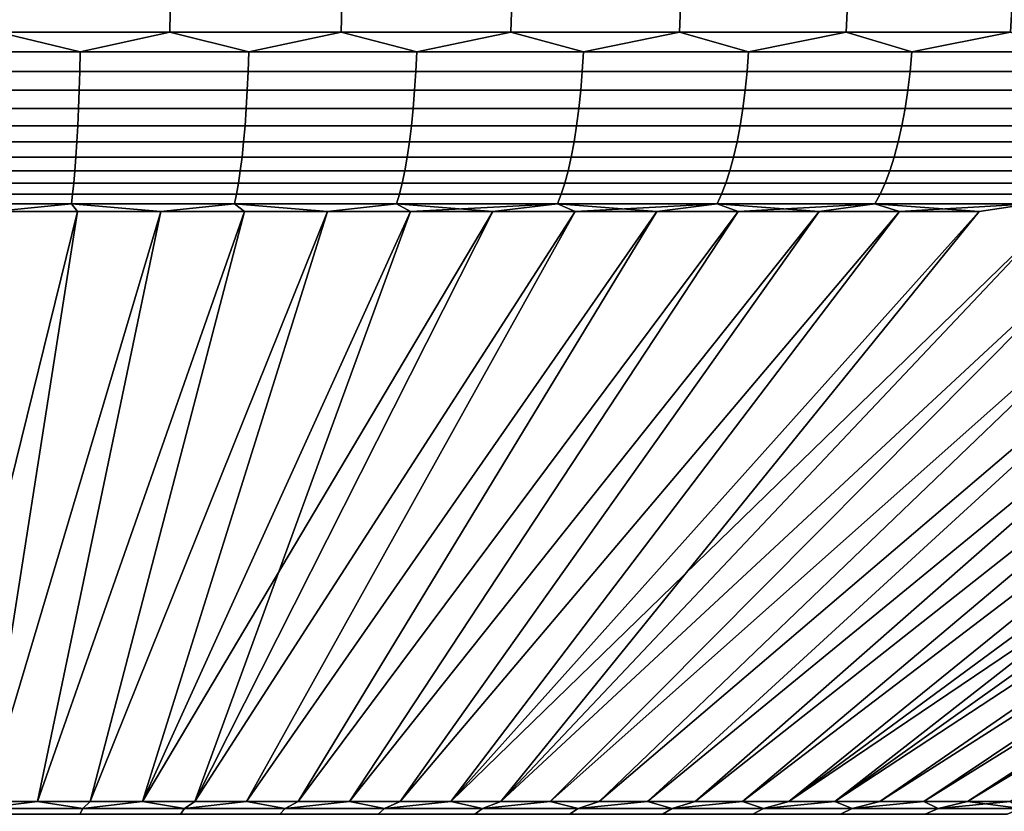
# Model space of a CAD drawing. Header units: metres. Extents: x -109 to 109, y -100 to 58.
# Tile 135 of 256: x -74.85 to -66.44, y 47.88 to 54.64. Entities that reach past the tile are written whole.
import ezdxf

# ---------------------------------------------------------------- set-up
doc = ezdxf.new("R2010")
doc.units = ezdxf.units.M
doc.layers.add('solid_21_062_100_XXX', color=7, linetype='CONTINUOUS')

msp = doc.modelspace()

# ---------------------------------------------------------------- linework, layer by layer
at = {"layer": 'solid_21_062_100_XXX'}
for points in [[(-75.030083, 54.537159, 31.793732), (-73.563309, 54.537159, 31.691921), (-73.501282, 58.349998, 32.361362), (-74.999077, 58.349998, 32.465324)], [(-73.563309, 54.537159, -31.691921), (-75.030083, 54.537159, -31.793732), (-74.999077, 58.349998, -32.465324), (-73.501282, 58.349998, -32.361362)], [(-73.563309, 54.537159, 31.691921), (-72.102798, 54.537159, 31.52248), (-72.009857, 58.349998, 32.188332), (-73.501282, 58.349998, 32.361362)], [(-72.102798, 54.537159, -31.52248), (-73.563309, 54.537159, -31.691921), (-73.501282, 58.349998, -32.361362), (-72.009857, 58.349998, -32.188332)], [(-72.102798, 54.537159, 31.52248), (-70.65168, 54.537159, 31.285767), (-70.528191, 58.349998, 31.946634), (-72.009857, 58.349998, 32.188332)], [(-70.65168, 54.537159, -31.285767), (-72.102798, 54.537159, -31.52248), (-72.009857, 58.349998, -32.188332), (-70.528191, 58.349998, -31.946634)], [(-70.65168, 54.537159, 31.285767), (-69.213036, 54.537159, 30.982288), (-69.05909, 58.349998, 31.636732), (-70.528191, 58.349998, 31.946634)], [(-69.213036, 54.537159, -30.982288), (-70.65168, 54.537159, -31.285767), (-70.528191, 58.349998, -31.946634), (-69.05909, 58.349998, -31.636732)], [(-69.213036, 54.537159, 30.982288), (-67.78994, 54.537159, 30.612692), (-67.605972, 58.349998, 31.259338), (-69.05909, 58.349998, 31.636732)], [(-67.78994, 54.537159, -30.612692), (-69.213036, 54.537159, -30.982288), (-69.05909, 58.349998, -31.636732), (-67.605972, 58.349998, -31.259338)], [(-67.78994, 54.537159, 30.612692), (-66.385429, 54.537159, 30.177765), (-66.171738, 58.349998, 30.815207), (-67.605972, 58.349998, 31.259338)], [(-66.385429, 54.537159, -30.177765), (-67.78994, 54.537159, -30.612692), (-67.605972, 58.349998, -31.259338), (-66.171738, 58.349998, -30.815207)], [(-74.330551, 54.368504, 31.71627), (-75.030083, 54.537159, 31.793732), (-75.776352, 54.368504, 31.782143)], [(-75.776352, 54.368504, -31.782143), (-75.030083, 54.537159, -31.793732), (-74.330551, 54.368504, -31.71627)], [(-74.330551, 54.368504, 31.71627), (-73.563309, 54.537159, 31.691921), (-75.030083, 54.537159, 31.793732)], [(-74.330551, 54.368504, -31.71627), (-75.030083, 54.537159, -31.793732), (-73.563309, 54.537159, -31.691921)], [(-72.889244, 54.368504, 31.58466), (-73.563309, 54.537159, 31.691921), (-74.330551, 54.368504, 31.71627)], [(-74.330551, 54.368504, -31.71627), (-73.563309, 54.537159, -31.691921), (-72.889244, 54.368504, -31.58466)], [(-72.889244, 54.368504, 31.58466), (-72.102798, 54.537159, 31.52248), (-73.563309, 54.537159, 31.691921)], [(-72.889244, 54.368504, -31.58466), (-73.563309, 54.537159, -31.691921), (-72.102798, 54.537159, -31.52248)], [(-71.455421, 54.368504, 31.387585), (-72.102798, 54.537159, 31.52248), (-72.889244, 54.368504, 31.58466)], [(-72.889244, 54.368504, -31.58466), (-72.102798, 54.537159, -31.52248), (-71.455421, 54.368504, -31.387585)], [(-71.455421, 54.368504, 31.387585), (-70.65168, 54.537159, 31.285767), (-72.102798, 54.537159, 31.52248)], [(-71.455421, 54.368504, -31.387585), (-72.102798, 54.537159, -31.52248), (-70.65168, 54.537159, -31.285767)], [(-70.032059, 54.368504, 31.125456), (-70.65168, 54.537159, 31.285767), (-71.455421, 54.368504, 31.387585)], [(-71.455421, 54.368504, -31.387585), (-70.65168, 54.537159, -31.285767), (-70.032059, 54.368504, -31.125456)], [(-70.032059, 54.368504, 31.125456), (-69.213036, 54.537159, 30.982288), (-70.65168, 54.537159, 31.285767)], [(-70.032059, 54.368504, -31.125456), (-70.65168, 54.537159, -31.285767), (-69.213036, 54.537159, -30.982288)], [(-68.622093, 54.368504, 30.798813), (-69.213036, 54.537159, 30.982288), (-70.032059, 54.368504, 31.125456)], [(-70.032059, 54.368504, -31.125456), (-69.213036, 54.537159, -30.982288), (-68.622093, 54.368504, -30.798813)], [(-68.622093, 54.368504, 30.798813), (-67.78994, 54.537159, 30.612692), (-69.213036, 54.537159, 30.982288)], [(-68.622093, 54.368504, -30.798813), (-69.213036, 54.537159, -30.982288), (-67.78994, 54.537159, -30.612692)], [(-67.228462, 54.368504, 30.408337), (-67.78994, 54.537159, 30.612692), (-68.622093, 54.368504, 30.798813)], [(-68.622093, 54.368504, -30.798813), (-67.78994, 54.537159, -30.612692), (-67.228462, 54.368504, -30.408337)], [(-67.228462, 54.368504, 30.408337), (-66.385429, 54.537159, 30.177765), (-67.78994, 54.537159, 30.612692)], [(-67.228462, 54.368504, -30.408337), (-67.78994, 54.537159, -30.612692), (-66.385429, 54.537159, -30.177765)], [(-65.85405, 54.368504, 29.954832), (-66.385429, 54.537159, 30.177765), (-67.228462, 54.368504, 30.408337)], [(-67.228462, 54.368504, -30.408337), (-66.385429, 54.537159, -30.177765), (-65.85405, 54.368504, -29.954832)], [(-75.776352, 54.368504, -31.782143), (-74.330551, 54.368504, -31.71627), (-74.334122, 54.201889, -31.664011), (-75.777542, 54.201889, -31.729776)], [(-74.330551, 54.368504, 31.71627), (-75.776352, 54.368504, 31.782143), (-75.777542, 54.201889, 31.729776), (-74.334122, 54.201889, 31.664011)], [(-74.330551, 54.368504, -31.71627), (-72.889244, 54.368504, -31.58466), (-72.895195, 54.201889, -31.532618), (-74.334122, 54.201889, -31.664011)], [(-72.889244, 54.368504, 31.58466), (-74.330551, 54.368504, 31.71627), (-74.334122, 54.201889, 31.664011), (-72.895195, 54.201889, 31.532618)], [(-72.889244, 54.368504, -31.58466), (-71.455421, 54.368504, -31.387585), (-71.46373, 54.201889, -31.335869), (-72.895195, 54.201889, -31.532618)], [(-71.455421, 54.368504, 31.387585), (-72.889244, 54.368504, 31.58466), (-72.895195, 54.201889, 31.532618), (-71.46373, 54.201889, 31.335869)], [(-71.455421, 54.368504, -31.387585), (-70.032059, 54.368504, -31.125456), (-70.042709, 54.201889, -31.074171), (-71.46373, 54.201889, -31.335869)], [(-70.032059, 54.368504, 31.125456), (-71.455421, 54.368504, 31.387585), (-71.46373, 54.201889, 31.335869), (-70.042709, 54.201889, 31.074171)], [(-70.032059, 54.368504, -31.125456), (-68.622093, 54.368504, -30.798813), (-68.635078, 54.201889, -30.748066), (-70.042709, 54.201889, -31.074171)], [(-68.622093, 54.368504, 30.798813), (-70.032059, 54.368504, 31.125456), (-70.042709, 54.201889, 31.074171), (-68.635078, 54.201889, 30.748066)], [(-68.622093, 54.368504, -30.798813), (-67.228462, 54.368504, -30.408337), (-67.243744, 54.201889, -30.358232), (-68.635078, 54.201889, -30.748066)], [(-67.228462, 54.368504, 30.408337), (-68.622093, 54.368504, 30.798813), (-68.635078, 54.201889, 30.748066), (-67.243744, 54.201889, 30.358232)], [(-67.228462, 54.368504, -30.408337), (-65.85405, 54.368504, -29.954832), (-65.87159, 54.201889, -29.905478), (-67.243744, 54.201889, -30.358232)], [(-65.85405, 54.368504, 29.954832), (-67.228462, 54.368504, 30.408337), (-67.243744, 54.201889, 30.358232), (-65.87159, 54.201889, 29.905478)], [(-75.777542, 54.201889, -31.729776), (-74.334122, 54.201889, -31.664011), (-74.338676, 54.040485, -31.59745), (-75.77906, 54.040485, -31.663076)], [(-74.334122, 54.201889, 31.664011), (-75.777542, 54.201889, 31.729776), (-75.77906, 54.040485, 31.663076), (-74.338676, 54.040485, 31.59745)], [(-74.334122, 54.201889, -31.664011), (-72.895195, 54.201889, -31.532618), (-72.902771, 54.040485, -31.466333), (-74.338676, 54.040485, -31.59745)], [(-72.895195, 54.201889, 31.532618), (-74.334122, 54.201889, 31.664011), (-74.338676, 54.040485, 31.59745), (-72.902771, 54.040485, 31.466333)], [(-72.895195, 54.201889, -31.532618), (-71.46373, 54.201889, -31.335869), (-71.474319, 54.040485, -31.269997), (-72.902771, 54.040485, -31.466333)], [(-71.46373, 54.201889, 31.335869), (-72.895195, 54.201889, 31.532618), (-72.902771, 54.040485, 31.466333), (-71.474319, 54.040485, 31.269997)], [(-71.46373, 54.201889, -31.335869), (-70.042709, 54.201889, -31.074171), (-70.05629, 54.040485, -31.008848), (-71.474319, 54.040485, -31.269997)], [(-70.042709, 54.201889, 31.074171), (-71.46373, 54.201889, 31.335869), (-71.474319, 54.040485, 31.269997), (-70.05629, 54.040485, 31.008848)], [(-70.042709, 54.201889, -31.074171), (-68.635078, 54.201889, -30.748066), (-68.651611, 54.040485, -30.683432), (-70.05629, 54.040485, -31.008848)], [(-68.635078, 54.201889, 30.748066), (-70.042709, 54.201889, 31.074171), (-70.05629, 54.040485, 31.008848), (-68.651611, 54.040485, 30.683432)], [(-68.635078, 54.201889, -30.748066), (-67.243744, 54.201889, -30.358232), (-67.263199, 54.040485, -30.294416), (-68.651611, 54.040485, -30.683432)], [(-67.243744, 54.201889, 30.358232), (-68.635078, 54.201889, 30.748066), (-68.651611, 54.040485, 30.683432), (-67.263199, 54.040485, 30.294416)], [(-67.243744, 54.201889, -30.358232), (-65.87159, 54.201889, -29.905478), (-65.893936, 54.040485, -29.842611), (-67.263199, 54.040485, -30.294416)], [(-65.87159, 54.201889, 29.905478), (-67.243744, 54.201889, 30.358232), (-67.263199, 54.040485, 30.294416), (-65.893936, 54.040485, 29.842611)], [(-75.77906, 54.040485, -31.663076), (-74.338676, 54.040485, -31.59745), (-74.34417, 53.885513, -31.517094), (-75.780891, 53.885513, -31.582554)], [(-74.338676, 54.040485, 31.59745), (-75.77906, 54.040485, 31.663076), (-75.780891, 53.885513, 31.582554), (-74.34417, 53.885513, 31.517094)], [(-74.338676, 54.040485, -31.59745), (-72.902771, 54.040485, -31.466333), (-72.911919, 53.885513, -31.386311), (-74.34417, 53.885513, -31.517094)], [(-72.902771, 54.040485, 31.466333), (-74.338676, 54.040485, 31.59745), (-74.34417, 53.885513, 31.517094), (-72.911919, 53.885513, 31.386311)], [(-72.902771, 54.040485, -31.466333), (-71.474319, 54.040485, -31.269997), (-71.487099, 53.885513, -31.190474), (-72.911919, 53.885513, -31.386311)], [(-71.474319, 54.040485, 31.269997), (-72.902771, 54.040485, 31.466333), (-72.911919, 53.885513, 31.386311), (-71.487099, 53.885513, 31.190474)], [(-71.474319, 54.040485, -31.269997), (-70.05629, 54.040485, -31.008848), (-70.072678, 53.885513, -30.929989), (-71.487099, 53.885513, -31.190474)], [(-70.05629, 54.040485, 31.008848), (-71.474319, 54.040485, 31.269997), (-71.487099, 53.885513, 31.190474), (-70.072678, 53.885513, 30.929989)], [(-70.05629, 54.040485, -31.008848), (-68.651611, 54.040485, -30.683432), (-68.67157, 53.885513, -30.605398), (-70.072678, 53.885513, -30.929989)], [(-68.651611, 54.040485, 30.683432), (-70.05629, 54.040485, 31.008848), (-70.072678, 53.885513, 30.929989), (-68.67157, 53.885513, 30.605398)], [(-68.651611, 54.040485, -30.683432), (-67.263199, 54.040485, -30.294416), (-67.28669, 53.885513, -30.217375), (-68.67157, 53.885513, -30.605398)], [(-67.263199, 54.040485, 30.294416), (-68.651611, 54.040485, 30.683432), (-68.67157, 53.885513, 30.605398), (-67.28669, 53.885513, 30.217375)], [(-67.263199, 54.040485, -30.294416), (-65.893936, 54.040485, -29.842611), (-65.920906, 53.885513, -29.766718), (-67.28669, 53.885513, -30.217375)], [(-65.893936, 54.040485, 29.842611), (-67.263199, 54.040485, 30.294416), (-67.28669, 53.885513, 30.217375), (-65.920906, 53.885513, 29.766718)], [(-75.780891, 53.885513, -31.582554), (-74.34417, 53.885513, -31.517094), (-74.350571, 53.738159, -31.423555), (-75.783028, 53.738159, -31.488821)], [(-74.34417, 53.885513, 31.517094), (-75.780891, 53.885513, 31.582554), (-75.783028, 53.738159, 31.488821), (-74.350571, 53.738159, 31.423555)], [(-74.34417, 53.885513, -31.517094), (-72.911919, 53.885513, -31.386311), (-72.922569, 53.738159, -31.293159), (-74.350571, 53.738159, -31.423555)], [(-72.911919, 53.885513, 31.386311), (-74.34417, 53.885513, 31.517094), (-74.350571, 53.738159, 31.423555), (-72.922569, 53.738159, 31.293159)], [(-72.911919, 53.885513, -31.386311), (-71.487099, 53.885513, -31.190474), (-71.501976, 53.738159, -31.097904), (-72.922569, 53.738159, -31.293159)], [(-71.487099, 53.885513, 31.190474), (-72.911919, 53.885513, 31.386311), (-72.922569, 53.738159, 31.293159), (-71.501976, 53.738159, 31.097904)], [(-71.487099, 53.885513, -31.190474), (-70.072678, 53.885513, -30.929989), (-70.091751, 53.738159, -30.838194), (-71.501976, 53.738159, -31.097904)], [(-70.072678, 53.885513, 30.929989), (-71.487099, 53.885513, 31.190474), (-71.501976, 53.738159, 31.097904), (-70.091751, 53.738159, 30.838194)], [(-70.072678, 53.885513, -30.929989), (-68.67157, 53.885513, -30.605398), (-68.694801, 53.738159, -30.514566), (-70.091751, 53.738159, -30.838194)], [(-68.67157, 53.885513, 30.605398), (-70.072678, 53.885513, 30.929989), (-70.091751, 53.738159, 30.838194), (-68.694801, 53.738159, 30.514566)], [(-68.67157, 53.885513, -30.605398), (-67.28669, 53.885513, -30.217375), (-67.314034, 53.738159, -30.127693), (-68.694801, 53.738159, -30.514566)], [(-67.28669, 53.885513, 30.217375), (-68.67157, 53.885513, 30.605398), (-68.694801, 53.738159, 30.514566), (-67.314034, 53.738159, 30.127693)], [(-67.28669, 53.885513, -30.217375), (-65.920906, 53.885513, -29.766718), (-65.952301, 53.738159, -29.678375), (-67.314034, 53.738159, -30.127693)], [(-65.920906, 53.885513, 29.766718), (-67.28669, 53.885513, 30.217375), (-67.314034, 53.738159, 30.127693), (-65.952301, 53.738159, 29.678375)], [(-75.783028, 53.738159, -31.488821), (-74.350571, 53.738159, -31.423555), (-74.357819, 53.599548, -31.317549), (-75.785446, 53.599548, -31.382593)], [(-74.350571, 53.738159, 31.423555), (-75.783028, 53.738159, 31.488821), (-75.785446, 53.599548, 31.382593), (-74.357819, 53.599548, 31.317549)], [(-74.350571, 53.738159, -31.423555), (-72.922569, 53.738159, -31.293159), (-72.934639, 53.599548, -31.187593), (-74.357819, 53.599548, -31.317549)], [(-72.922569, 53.738159, 31.293159), (-74.350571, 53.738159, 31.423555), (-74.357819, 53.599548, 31.317549), (-72.934639, 53.599548, 31.187593)], [(-72.922569, 53.738159, -31.293159), (-71.501976, 53.738159, -31.097904), (-71.518837, 53.599548, -30.992996), (-72.934639, 53.599548, -31.187593)], [(-71.501976, 53.738159, 31.097904), (-72.922569, 53.738159, 31.293159), (-72.934639, 53.599548, 31.187593), (-71.518837, 53.599548, 30.992996)], [(-71.501976, 53.738159, -31.097904), (-70.091751, 53.738159, -30.838194), (-70.113365, 53.599548, -30.734161), (-71.518837, 53.599548, -30.992996)], [(-70.091751, 53.738159, 30.838194), (-71.501976, 53.738159, 31.097904), (-71.518837, 53.599548, 30.992996), (-70.113365, 53.599548, 30.734161)], [(-70.091751, 53.738159, -30.838194), (-68.694801, 53.738159, -30.514566), (-68.72113, 53.599548, -30.411627), (-70.113365, 53.599548, -30.734161)], [(-68.694801, 53.738159, 30.514566), (-70.091751, 53.738159, 30.838194), (-70.113365, 53.599548, 30.734161), (-68.72113, 53.599548, 30.411627)], [(-68.694801, 53.738159, -30.514566), (-67.314034, 53.738159, -30.127693), (-67.345024, 53.599548, -30.026058), (-68.72113, 53.599548, -30.411627)], [(-67.314034, 53.738159, 30.127693), (-68.694801, 53.738159, 30.514566), (-68.72113, 53.599548, 30.411627), (-67.345024, 53.599548, 30.026058)], [(-67.314034, 53.738159, -30.127693), (-65.952301, 53.738159, -29.678375), (-65.987885, 53.599548, -29.578255), (-67.345024, 53.599548, -30.026058)], [(-65.952301, 53.738159, 29.678375), (-67.314034, 53.738159, 30.127693), (-67.345024, 53.599548, 30.026058), (-65.987885, 53.599548, 29.578255)], [(-75.785446, 53.599548, -31.382593), (-74.357819, 53.599548, -31.317549), (-74.365868, 53.470734, -31.199881), (-75.788132, 53.470734, -31.264681)], [(-74.357819, 53.599548, 31.317549), (-75.785446, 53.599548, 31.382593), (-75.788132, 53.470734, 31.264681), (-74.365868, 53.470734, 31.199881)], [(-74.357819, 53.599548, -31.317549), (-72.934639, 53.599548, -31.187593), (-72.948029, 53.470734, -31.070414), (-74.365868, 53.470734, -31.199881)], [(-72.934639, 53.599548, 31.187593), (-74.357819, 53.599548, 31.317549), (-74.365868, 53.470734, 31.199881), (-72.948029, 53.470734, 31.070414)], [(-72.934639, 53.599548, -31.187593), (-71.518837, 53.599548, -30.992996), (-71.537552, 53.470734, -30.876547), (-72.948029, 53.470734, -31.070414)], [(-71.518837, 53.599548, 30.992996), (-72.934639, 53.599548, 31.187593), (-72.948029, 53.470734, 31.070414), (-71.537552, 53.470734, 30.876547)], [(-71.518837, 53.599548, -30.992996), (-70.113365, 53.599548, -30.734161), (-70.137367, 53.470734, -30.618687), (-71.537552, 53.470734, -30.876547)], [(-70.113365, 53.599548, 30.734161), (-71.518837, 53.599548, 30.992996), (-71.537552, 53.470734, 30.876547), (-70.137367, 53.470734, 30.618687)], [(-70.113365, 53.599548, -30.734161), (-68.72113, 53.599548, -30.411627), (-68.750359, 53.470734, -30.297361), (-70.137367, 53.470734, -30.618687)], [(-68.72113, 53.599548, 30.411627), (-70.113365, 53.599548, 30.734161), (-70.137367, 53.470734, 30.618687), (-68.750359, 53.470734, 30.297361)], [(-68.72113, 53.599548, -30.411627), (-67.345024, 53.599548, -30.026058), (-67.379417, 53.470734, -29.913242), (-68.750359, 53.470734, -30.297361)], [(-67.345024, 53.599548, 30.026058), (-68.72113, 53.599548, 30.411627), (-68.750359, 53.470734, 30.297361), (-67.379417, 53.470734, 29.913242)], [(-67.345024, 53.599548, -30.026058), (-65.987885, 53.599548, -29.578255), (-66.027382, 53.470734, -29.467123), (-67.379417, 53.470734, -29.913242)], [(-65.987885, 53.599548, 29.578255), (-67.345024, 53.599548, 30.026058), (-67.379417, 53.470734, 29.913242), (-66.027382, 53.470734, 29.467123)], [(-75.788132, 53.470734, -31.264681), (-74.365868, 53.470734, -31.199881), (-74.374657, 53.352703, -31.071449), (-75.791061, 53.352703, -31.135984)], [(-74.365868, 53.470734, 31.199881), (-75.788132, 53.470734, 31.264681), (-75.791061, 53.352703, 31.135984), (-74.374657, 53.352703, 31.071449)], [(-74.365868, 53.470734, -31.199881), (-72.948029, 53.470734, -31.070414), (-72.962654, 53.352703, -30.942516), (-74.374657, 53.352703, -31.071449)], [(-72.948029, 53.470734, 31.070414), (-74.365868, 53.470734, 31.199881), (-74.374657, 53.352703, 31.071449), (-72.962654, 53.352703, 30.942516)], [(-72.948029, 53.470734, -31.070414), (-71.537552, 53.470734, -30.876547), (-71.557983, 53.352703, -30.749449), (-72.962654, 53.352703, -30.942516)], [(-71.537552, 53.470734, 30.876547), (-72.948029, 53.470734, 31.070414), (-72.962654, 53.352703, 30.942516), (-71.557983, 53.352703, 30.749449)], [(-71.537552, 53.470734, -30.876547), (-70.137367, 53.470734, -30.618687), (-70.163551, 53.352703, -30.492647), (-71.557983, 53.352703, -30.749449)], [(-70.137367, 53.470734, 30.618687), (-71.537552, 53.470734, 30.876547), (-71.557983, 53.352703, 30.749449), (-70.163551, 53.352703, 30.492647)], [(-70.137367, 53.470734, -30.618687), (-68.750359, 53.470734, -30.297361), (-68.782265, 53.352703, -30.172646), (-70.163551, 53.352703, -30.492647)], [(-68.750359, 53.470734, 30.297361), (-70.137367, 53.470734, 30.618687), (-70.163551, 53.352703, 30.492647), (-68.782265, 53.352703, 30.172646)], [(-68.750359, 53.470734, -30.297361), (-67.379417, 53.470734, -29.913242), (-67.416962, 53.352703, -29.790108), (-68.782265, 53.352703, -30.172646)], [(-67.379417, 53.470734, 29.913242), (-68.750359, 53.470734, 30.297361), (-68.782265, 53.352703, 30.172646), (-67.416962, 53.352703, 29.790108)], [(-67.379417, 53.470734, -29.913242), (-66.027382, 53.470734, -29.467123), (-66.070488, 53.352703, -29.345825), (-67.416962, 53.352703, -29.790108)], [(-66.027382, 53.470734, 29.467123), (-67.379417, 53.470734, 29.913242), (-67.416962, 53.352703, 29.790108), (-66.070488, 53.352703, 29.345825)], [(-75.791061, 53.352703, -31.135984), (-74.374657, 53.352703, -31.071449), (-74.384109, 53.246349, -30.933235), (-75.794212, 53.246349, -30.997482)], [(-74.374657, 53.352703, 31.071449), (-75.791061, 53.352703, 31.135984), (-75.794212, 53.246349, 30.997482), (-74.384109, 53.246349, 30.933235)], [(-74.374657, 53.352703, -31.071449), (-72.962654, 53.352703, -30.942516), (-72.978386, 53.246349, -30.804874), (-74.384109, 53.246349, -30.933235)], [(-72.962654, 53.352703, 30.942516), (-74.374657, 53.352703, 31.071449), (-74.384109, 53.246349, 30.933235), (-72.978386, 53.246349, 30.804874)], [(-72.962654, 53.352703, -30.942516), (-71.557983, 53.352703, -30.749449), (-71.579964, 53.246349, -30.612665), (-72.978386, 53.246349, -30.804874)], [(-71.557983, 53.352703, 30.749449), (-72.962654, 53.352703, 30.942516), (-72.978386, 53.246349, 30.804874), (-71.579964, 53.246349, 30.612665)], [(-71.557983, 53.352703, -30.749449), (-70.163551, 53.352703, -30.492647), (-70.191742, 53.246349, -30.357008), (-71.579964, 53.246349, -30.612665)], [(-70.163551, 53.352703, 30.492647), (-71.557983, 53.352703, 30.749449), (-71.579964, 53.246349, 30.612665), (-70.191742, 53.246349, 30.357008)], [(-70.163551, 53.352703, -30.492647), (-68.782265, 53.352703, -30.172646), (-68.816589, 53.246349, -30.038429), (-70.191742, 53.246349, -30.357008)], [(-68.782265, 53.352703, 30.172646), (-70.163551, 53.352703, 30.492647), (-70.191742, 53.246349, 30.357008), (-68.816589, 53.246349, 30.038429)], [(-68.782265, 53.352703, -30.172646), (-67.416962, 53.352703, -29.790108), (-67.457367, 53.246349, -29.657593), (-68.816589, 53.246349, -30.038429)], [(-67.416962, 53.352703, 29.790108), (-68.782265, 53.352703, 30.172646), (-68.816589, 53.246349, 30.038429), (-67.457367, 53.246349, 29.657593)], [(-67.416962, 53.352703, -29.790108), (-66.070488, 53.352703, -29.345825), (-66.116882, 53.246349, -29.215286), (-67.457367, 53.246349, -29.657593)], [(-66.070488, 53.352703, 29.345825), (-67.416962, 53.352703, 29.790108), (-67.457367, 53.246349, 29.657593), (-66.116882, 53.246349, 29.215286)], [(-75.794212, 53.246349, -30.997482), (-74.384109, 53.246349, -30.933235), (-74.394157, 53.152493, -30.786291), (-75.797569, 53.152493, -30.850233)], [(-74.384109, 53.246349, 30.933235), (-75.794212, 53.246349, 30.997482), (-75.797569, 53.152493, 30.850233), (-74.394157, 53.152493, 30.786291)], [(-74.384109, 53.246349, -30.933235), (-72.978386, 53.246349, -30.804874), (-72.995117, 53.152493, -30.658541), (-74.394157, 53.152493, -30.786291)], [(-72.978386, 53.246349, 30.804874), (-74.384109, 53.246349, 30.933235), (-74.394157, 53.152493, 30.786291), (-72.995117, 53.152493, 30.658541)], [(-72.978386, 53.246349, -30.804874), (-71.579964, 53.246349, -30.612665), (-71.60334, 53.152493, -30.467245), (-72.995117, 53.152493, -30.658541)], [(-71.579964, 53.246349, 30.612665), (-72.978386, 53.246349, 30.804874), (-72.995117, 53.152493, 30.658541), (-71.60334, 53.152493, 30.467245)], [(-71.579964, 53.246349, -30.612665), (-70.191742, 53.246349, -30.357008), (-70.22171, 53.152493, -30.212801), (-71.60334, 53.152493, -30.467245)], [(-70.191742, 53.246349, 30.357008), (-71.579964, 53.246349, 30.612665), (-71.60334, 53.152493, 30.467245), (-70.22171, 53.152493, 30.212801)], [(-70.191742, 53.246349, -30.357008), (-68.816589, 53.246349, -30.038429), (-68.853088, 53.152493, -29.895737), (-70.22171, 53.152493, -30.212801)], [(-68.816589, 53.246349, 30.038429), (-70.191742, 53.246349, 30.357008), (-70.22171, 53.152493, 30.212801), (-68.853088, 53.152493, 29.895737)], [(-68.816589, 53.246349, -30.038429), (-67.457367, 53.246349, -29.657593), (-67.50032, 53.152493, -29.516708), (-68.853088, 53.152493, -29.895737)], [(-67.457367, 53.246349, 29.657593), (-68.816589, 53.246349, 30.038429), (-68.853088, 53.152493, 29.895737), (-67.50032, 53.152493, 29.516708)], [(-67.457367, 53.246349, -29.657593), (-66.116882, 53.246349, -29.215286), (-66.166206, 53.152493, -29.076504), (-67.50032, 53.152493, -29.516708)], [(-66.116882, 53.246349, 29.215286), (-67.457367, 53.246349, 29.657593), (-67.50032, 53.152493, 29.516708), (-66.166206, 53.152493, 29.076504)], [(-75.797569, 53.152493, -30.850233), (-74.394157, 53.152493, -30.786291), (-74.404732, 53.071838, -30.631737), (-75.801094, 53.071838, -30.695358)], [(-74.394157, 53.152493, 30.786291), (-75.797569, 53.152493, 30.850233), (-75.801094, 53.071838, 30.695358), (-74.404732, 53.071838, 30.631737)], [(-74.394157, 53.152493, -30.786291), (-72.995117, 53.152493, -30.658541), (-73.012711, 53.071838, -30.504627), (-74.404732, 53.071838, -30.631737)], [(-72.995117, 53.152493, 30.658541), (-74.394157, 53.152493, 30.786291), (-74.404732, 53.071838, 30.631737), (-73.012711, 53.071838, 30.504627)], [(-72.995117, 53.152493, -30.658541), (-71.60334, 53.152493, -30.467245), (-71.627922, 53.071838, -30.314293), (-73.012711, 53.071838, -30.504627)], [(-71.60334, 53.152493, 30.467245), (-72.995117, 53.152493, 30.658541), (-73.012711, 53.071838, 30.504627), (-71.627922, 53.071838, 30.314293)], [(-71.60334, 53.152493, -30.467245), (-70.22171, 53.152493, -30.212801), (-70.253227, 53.071838, -30.061127), (-71.627922, 53.071838, -30.314293)], [(-70.22171, 53.152493, 30.212801), (-71.60334, 53.152493, 30.467245), (-71.627922, 53.071838, 30.314293), (-70.253227, 53.071838, 30.061127)], [(-70.22171, 53.152493, -30.212801), (-68.853088, 53.152493, -29.895737), (-68.891479, 53.071838, -29.745653), (-70.253227, 53.071838, -30.061127)], [(-68.853088, 53.152493, 29.895737), (-70.22171, 53.152493, 30.212801), (-70.253227, 53.071838, 30.061127), (-68.891479, 53.071838, 29.745653)], [(-68.853088, 53.152493, -29.895737), (-67.50032, 53.152493, -29.516708), (-67.545502, 53.071838, -29.368528), (-68.891479, 53.071838, -29.745653)], [(-67.50032, 53.152493, 29.516708), (-68.853088, 53.152493, 29.895737), (-68.891479, 53.071838, 29.745653), (-67.545502, 53.071838, 29.368528)], [(-67.50032, 53.152493, -29.516708), (-66.166206, 53.152493, -29.076504), (-66.218086, 53.071838, -28.930532), (-67.545502, 53.071838, -29.368528)], [(-66.166206, 53.152493, 29.076504), (-67.50032, 53.152493, 29.516708), (-67.545502, 53.071838, 29.368528), (-66.218086, 53.071838, 28.930532)], [(-74.404732, 53.071838, 30.631737), (-75.801094, 53.071838, 30.695358), (-75.068405, 53.00507, 30.508549)], [(-75.801094, 53.071838, -30.695358), (-74.404732, 53.071838, -30.631737), (-75.068428, 53.00507, -30.508549), (-75.784019, 53.00507, -30.533724)], [(-74.404732, 53.071838, -30.631737), (-74.353615, 53.00507, -30.466604), (-75.068428, 53.00507, -30.508549)], [(-74.404732, 53.071838, 30.631737), (-75.068405, 53.00507, 30.508549), (-74.3536, 53.00507, 30.466604)], [(-74.404732, 53.071838, 30.631737), (-74.3536, 53.00507, 30.466604), (-73.639977, 53.00507, 30.407913)], [(-73.012711, 53.071838, 30.504627), (-74.404732, 53.071838, 30.631737), (-73.639977, 53.00507, 30.407913)], [(-74.404732, 53.071838, -30.631737), (-73.012711, 53.071838, -30.504627), (-73.639992, 53.00507, -30.407915), (-74.353615, 53.00507, -30.466604)], [(-73.012711, 53.071838, -30.504627), (-72.92794, 53.00507, -30.332514), (-73.639992, 53.00507, -30.407915)], [(-73.012711, 53.071838, 30.504627), (-73.639977, 53.00507, 30.407913), (-72.927917, 53.00507, 30.33251)], [(-73.012711, 53.071838, 30.504627), (-72.927917, 53.00507, 30.33251), (-72.217834, 53.00507, 30.240437)], [(-71.627922, 53.071838, 30.314293), (-73.012711, 53.071838, 30.504627), (-72.217834, 53.00507, 30.240437)], [(-73.012711, 53.071838, -30.504627), (-71.627922, 53.071838, -30.314293), (-72.21785, 53.00507, -30.240438), (-72.92794, 53.00507, -30.332514)], [(-71.627922, 53.071838, -30.314293), (-71.510117, 53.00507, -30.131744), (-72.21785, 53.00507, -30.240438)], [(-71.627922, 53.071838, 30.314293), (-72.217834, 53.00507, 30.240437), (-71.510094, 53.00507, 30.131741)], [(-71.627922, 53.071838, 30.314293), (-71.510094, 53.00507, 30.131741), (-70.805099, 53.00507, 30.006485)], [(-70.253227, 53.071838, 30.061127), (-71.627922, 53.071838, 30.314293), (-70.805099, 53.00507, 30.006485)], [(-71.627922, 53.071838, -30.314293), (-70.253227, 53.071838, -30.061127), (-71.510117, 53.00507, -30.131744)], [(-70.253227, 53.071838, -30.061127), (-70.805122, 53.00507, -30.006487), (-71.510117, 53.00507, -30.131744)], [(-66.218086, 53.071838, -28.930532), (-65.97924, 53.00507, -28.67289), (-71.166, 47.968861, -15.830786), (-66.654305, 53.00507, -28.911644)], [(-70.253227, 53.071838, -30.061127), (-70.103256, 53.00507, -29.864738), (-70.805122, 53.00507, -30.006487)], [(-70.253227, 53.071838, 30.061127), (-70.805099, 53.00507, 30.006485), (-70.103241, 53.00507, 29.864735)], [(-66.218086, 53.071838, 28.930532), (-66.654282, 53.00507, 28.911638), (-70.739258, 47.968861, 15.680536), (-65.979225, 53.00507, 28.672884)], [(-70.253227, 53.071838, 30.061127), (-70.103241, 53.00507, 29.864735), (-69.404884, 53.00507, 29.70657)], [(-68.891479, 53.071838, 29.745653), (-70.253227, 53.071838, 30.061127), (-69.404884, 53.00507, 29.70657)], [(-70.253227, 53.071838, -30.061127), (-68.891479, 53.071838, -29.745653), (-70.103256, 53.00507, -29.864738)], [(-68.891479, 53.071838, -29.745653), (-69.404907, 53.00507, -29.706575), (-70.103256, 53.00507, -29.864738)], [(-68.891479, 53.071838, -29.745653), (-68.710449, 53.00507, -29.532084), (-69.404907, 53.00507, -29.706575)], [(-68.891479, 53.071838, 29.745653), (-69.404884, 53.00507, 29.70657), (-68.710434, 53.00507, 29.532078)], [(-68.891479, 53.071838, 29.745653), (-68.710434, 53.00507, 29.532078), (-68.020264, 53.00507, 29.341354)], [(-67.545502, 53.071838, 29.368528), (-68.891479, 53.071838, 29.745653), (-68.020264, 53.00507, 29.341354)], [(-68.891479, 53.071838, -29.745653), (-67.545502, 53.071838, -29.368528), (-68.710449, 53.00507, -29.532084)], [(-67.545502, 53.071838, -29.368528), (-68.020279, 53.00507, -29.341358), (-68.710449, 53.00507, -29.532084)], [(-61.148342, 53.071838, -26.589849), (-60.817398, 53.00507, -26.208338), (-68.278336, 47.968861, -14.541992), (-61.4361, 53.00507, -26.568777)], [(-67.545502, 53.071838, -29.368528), (-67.33477, 53.00507, -29.134508), (-68.020279, 53.00507, -29.341358)], [(-67.545502, 53.071838, 29.368528), (-68.020264, 53.00507, 29.341354), (-67.334755, 53.00507, 29.134502)], [(-61.148342, 53.071838, 26.589849), (-61.436085, 53.00507, 26.568769), (-67.88755, 47.968861, 14.314016), (-60.817383, 53.00507, 26.208328)], [(-67.545502, 53.071838, 29.368528), (-67.334755, 53.00507, 29.134502), (-66.654282, 53.00507, 28.911638)], [(-66.218086, 53.071838, 28.930532), (-67.545502, 53.071838, 29.368528), (-66.654282, 53.00507, 28.911638)], [(-67.545502, 53.071838, -29.368528), (-66.218086, 53.071838, -28.930532), (-67.33477, 53.00507, -29.134508)], [(-66.218086, 53.071838, -28.930532), (-66.654305, 53.00507, -28.911644), (-67.33477, 53.00507, -29.134508)], [(-74.353615, 53.00507, -30.466604), (-75.595604, 47.968861, -16.68075), (-76.047638, 47.968861, -16.699123), (-75.068428, 53.00507, -30.508549)], [(-73.639992, 53.00507, -30.407915), (-75.144234, 47.968861, -16.650143), (-75.595604, 47.968861, -16.68075), (-74.353615, 53.00507, -30.466604)], [(-75.068405, 53.00507, 30.508549), (-75.595596, 47.968861, 16.680748), (-75.144218, 47.968861, 16.650141), (-74.3536, 53.00507, 30.466604)], [(-72.92794, 53.00507, -30.332514), (-74.693855, 47.968861, -16.607323), (-75.144234, 47.968861, -16.650143), (-73.639992, 53.00507, -30.407915)], [(-74.3536, 53.00507, 30.466604), (-75.144218, 47.968861, 16.650141), (-74.69384, 47.968861, 16.607321), (-73.639977, 53.00507, 30.407913)], [(-72.21785, 53.00507, -30.240438), (-74.244797, 47.968861, -16.552322), (-74.693855, 47.968861, -16.607323), (-72.92794, 53.00507, -30.332514)], [(-73.639977, 53.00507, 30.407913), (-74.69384, 47.968861, 16.607321), (-74.244789, 47.968861, 16.552322), (-72.927917, 53.00507, 30.33251)], [(-71.510117, 53.00507, -30.131744), (-73.797401, 47.968861, -16.485184), (-74.244797, 47.968861, -16.552322), (-72.21785, 53.00507, -30.240438)], [(-72.927917, 53.00507, 30.33251), (-74.244789, 47.968861, 16.552322), (-73.797394, 47.968861, 16.485182), (-72.217834, 53.00507, 30.240437)], [(-70.103256, 53.00507, -29.864738), (-73.351982, 47.968861, -16.405954), (-73.797401, 47.968861, -16.485184), (-70.805122, 53.00507, -30.006487)], [(-71.510117, 53.00507, -30.131744), (-70.805122, 53.00507, -30.006487), (-73.797401, 47.968861, -16.485184)], [(-72.217834, 53.00507, 30.240437), (-73.797394, 47.968861, 16.485182), (-73.351974, 47.968861, 16.405952), (-71.510094, 53.00507, 30.131741)], [(-69.404907, 53.00507, -29.706575), (-72.908875, 47.968861, -16.314692), (-73.351982, 47.968861, -16.405954), (-70.103256, 53.00507, -29.864738)], [(-70.805099, 53.00507, 30.006485), (-73.351974, 47.968861, 16.405952), (-72.908867, 47.968861, 16.31469), (-70.103241, 53.00507, 29.864735)], [(-70.805099, 53.00507, 30.006485), (-71.510094, 53.00507, 30.131741), (-73.351974, 47.968861, 16.405952)], [(-68.710449, 53.00507, -29.532084), (-72.468399, 47.968861, -16.211464), (-72.908875, 47.968861, -16.314692), (-69.404907, 53.00507, -29.706575)], [(-70.103241, 53.00507, 29.864735), (-72.908867, 47.968861, 16.31469), (-72.468391, 47.968861, 16.21146), (-69.404884, 53.00507, 29.70657)], [(-68.020279, 53.00507, -29.341358), (-72.030884, 47.968861, -16.096346), (-72.468399, 47.968861, -16.211464), (-68.710449, 53.00507, -29.532084)], [(-69.404884, 53.00507, 29.70657), (-72.468391, 47.968861, 16.21146), (-72.030876, 47.968861, 16.096342), (-68.710434, 53.00507, 29.532078)], [(-67.33477, 53.00507, -29.134508), (-71.596642, 47.968861, -15.969422), (-72.030884, 47.968861, -16.096346), (-68.020279, 53.00507, -29.341358)], [(-68.710434, 53.00507, 29.532078), (-72.030876, 47.968861, 16.096342), (-71.596634, 47.968861, 15.969419), (-68.020264, 53.00507, 29.341354)], [(-66.654305, 53.00507, -28.911644), (-71.166, 47.968861, -15.830786), (-71.596642, 47.968861, -15.969422), (-67.33477, 53.00507, -29.134508)], [(-68.020264, 53.00507, 29.341354), (-71.596634, 47.968861, 15.969419), (-71.165993, 47.968861, 15.830783), (-67.334755, 53.00507, 29.134502)], [(-65.309967, 53.00507, -28.418377), (-70.739273, 47.968861, -15.68054), (-71.166, 47.968861, -15.830786), (-65.97924, 53.00507, -28.67289)], [(-67.334755, 53.00507, 29.134502), (-71.165993, 47.968861, 15.830783), (-70.739258, 47.968861, 15.680536), (-66.654282, 53.00507, 28.911638)], [(-64.646843, 53.00507, -28.148245), (-70.316765, 47.968861, -15.518793), (-70.739273, 47.968861, -15.68054), (-65.309967, 53.00507, -28.418377)], [(-65.979225, 53.00507, 28.672884), (-70.739258, 47.968861, 15.680536), (-70.316757, 47.968861, 15.518789), (-65.309952, 53.00507, 28.418371)], [(-63.990234, 53.00507, -27.86264), (-69.898796, 47.968861, -15.345664), (-70.316765, 47.968861, -15.518793), (-64.646843, 53.00507, -28.148245)], [(-65.309952, 53.00507, 28.418371), (-70.316757, 47.968861, 15.518789), (-69.898781, 47.968861, 15.34566), (-64.646828, 53.00507, 28.148237)], [(-63.3405, 53.00507, -27.561722), (-69.485664, 47.968861, -15.16128), (-69.898796, 47.968861, -15.345664), (-63.990234, 53.00507, -27.86264)], [(-64.646828, 53.00507, 28.148237), (-69.898781, 47.968861, 15.34566), (-69.485657, 47.968861, 15.161276), (-63.990219, 53.00507, 27.862633)], [(-62.698002, 53.00507, -27.245655), (-69.077675, 47.968861, -14.965776), (-69.485664, 47.968861, -15.16128), (-63.3405, 53.00507, -27.561722)], [(-63.990219, 53.00507, 27.862633), (-69.485657, 47.968861, 15.161276), (-69.077667, 47.968861, 14.965773), (-63.340485, 53.00507, 27.561714)], [(-62.063084, 53.00507, -26.914614), (-68.675133, 47.968861, -14.759296), (-69.077675, 47.968861, -14.965776), (-62.698002, 53.00507, -27.245655)], [(-63.340485, 53.00507, 27.561714), (-69.077667, 47.968861, 14.965773), (-68.675125, 47.968861, 14.759292), (-62.697983, 53.00507, 27.245647)], [(-61.4361, 53.00507, -26.568777), (-68.278336, 47.968861, -14.541992), (-68.675133, 47.968861, -14.759296), (-62.063084, 53.00507, -26.914614)], [(-62.697983, 53.00507, 27.245647), (-68.675125, 47.968861, 14.759292), (-68.278328, 47.968861, 14.541987), (-62.063068, 53.00507, 26.914604)], [(-60.207314, 53.00507, -25.833494), (-67.887558, 47.968861, -14.314021), (-68.278336, 47.968861, -14.541992), (-60.817398, 53.00507, -26.208338)], [(-62.063068, 53.00507, 26.914604), (-68.278328, 47.968861, 14.541987), (-67.88755, 47.968861, 14.314016), (-61.436085, 53.00507, 26.568769)], [(-59.606186, 53.00507, -25.44445), (-67.503105, 47.968861, -14.075553), (-67.887558, 47.968861, -14.314021), (-60.207314, 53.00507, -25.833494)], [(-60.817383, 53.00507, 26.208328), (-67.88755, 47.968861, 14.314016), (-67.503098, 47.968861, 14.075547), (-60.207302, 53.00507, 25.833485)], [(-59.014343, 53.00507, -25.041422), (-67.125244, 47.968861, -13.826761), (-67.503105, 47.968861, -14.075553), (-59.606186, 53.00507, -25.44445)], [(-60.207302, 53.00507, 25.833485), (-67.503098, 47.968861, 14.075547), (-67.125237, 47.968861, 13.826756), (-59.606171, 53.00507, 25.444441)], [(-58.432114, 53.00507, -24.62463), (-66.754265, 47.968861, -13.567828), (-67.125244, 47.968861, -13.826761), (-59.014343, 53.00507, -25.041422)], [(-59.606171, 53.00507, 25.444441), (-67.125237, 47.968861, 13.826756), (-66.754257, 47.968861, 13.567822), (-59.014332, 53.00507, 25.041412)], [(-57.859814, 53.00507, -24.194305), (-66.390427, 47.968861, -13.298944), (-66.754265, 47.968861, -13.567828), (-58.432114, 53.00507, -24.62463)], [(-59.014332, 53.00507, 25.041412), (-66.754257, 47.968861, 13.567822), (-66.390419, 47.968861, 13.298938), (-58.432098, 53.00507, 24.62462)], [(-75.181938, 47.90863, 16.467276), (-74.307381, 47.90863, 16.373785), (-74.69384, 47.968861, 16.607321), (-75.144218, 47.968861, 16.650141)], [(-75.181938, 47.90863, -16.467276), (-75.144234, 47.968861, -16.650143), (-74.693855, 47.968861, -16.607323)], [(-75.181938, 47.90863, -16.467276), (-74.693855, 47.968861, -16.607323), (-74.307381, 47.90863, -16.373785)], [(-74.307381, 47.90863, -16.373785), (-74.693855, 47.968861, -16.607323), (-74.244797, 47.968861, -16.552322)], [(-74.307381, 47.90863, 16.373785), (-74.244789, 47.968861, 16.552322), (-74.69384, 47.968861, 16.607321)], [(-74.307381, 47.90863, 16.373785), (-73.439041, 47.90863, 16.233883), (-73.797394, 47.968861, 16.485182), (-74.244789, 47.968861, 16.552322)], [(-74.307381, 47.90863, -16.373785), (-74.244797, 47.968861, -16.552322), (-73.797401, 47.968861, -16.485184)], [(-74.307381, 47.90863, -16.373785), (-73.797401, 47.968861, -16.485184), (-73.439041, 47.90863, -16.233883)], [(-73.439041, 47.90863, -16.233883), (-73.797401, 47.968861, -16.485184), (-73.351982, 47.968861, -16.405954)], [(-73.439041, 47.90863, 16.233883), (-73.351974, 47.968861, 16.405952), (-73.797394, 47.968861, 16.485182)], [(-73.439041, 47.90863, 16.233883), (-72.579376, 47.90863, 16.047964), (-72.908867, 47.968861, 16.31469), (-73.351974, 47.968861, 16.405952)], [(-73.439041, 47.90863, -16.233883), (-73.351982, 47.968861, -16.405954), (-72.908875, 47.968861, -16.314692)], [(-73.439041, 47.90863, -16.233883), (-72.908875, 47.968861, -16.314692), (-72.579376, 47.90863, -16.047964)], [(-72.579376, 47.90863, -16.047964), (-72.908875, 47.968861, -16.314692), (-72.468399, 47.968861, -16.211464)], [(-72.579376, 47.90863, 16.047964), (-72.468391, 47.968861, 16.21146), (-72.908867, 47.968861, 16.31469)], [(-72.579376, 47.90863, 16.047964), (-71.730827, 47.90863, 15.816555), (-72.030876, 47.968861, 16.096342), (-72.468391, 47.968861, 16.21146)], [(-72.579376, 47.90863, -16.047964), (-72.468399, 47.968861, -16.211464), (-72.030884, 47.968861, -16.096346)], [(-72.579376, 47.90863, -16.047964), (-72.030884, 47.968861, -16.096346), (-71.730827, 47.90863, -15.816555)], [(-71.730827, 47.90863, -15.816555), (-72.030884, 47.968861, -16.096346), (-71.596642, 47.968861, -15.969422)], [(-71.730827, 47.90863, 15.816555), (-71.596634, 47.968861, 15.969419), (-72.030876, 47.968861, 16.096342)], [(-71.730827, 47.90863, 15.816555), (-70.895798, 47.90863, 15.540313), (-71.165993, 47.968861, 15.830783), (-71.596634, 47.968861, 15.969419)], [(-71.730827, 47.90863, -15.816555), (-71.596642, 47.968861, -15.969422), (-71.166, 47.968861, -15.830786)], [(-71.730827, 47.90863, -15.816555), (-71.166, 47.968861, -15.830786), (-70.895798, 47.90863, -15.540313)], [(-70.895798, 47.90863, -15.540313), (-71.166, 47.968861, -15.830786), (-70.739273, 47.968861, -15.68054)], [(-70.895798, 47.90863, 15.540313), (-70.739258, 47.968861, 15.680536), (-71.165993, 47.968861, 15.830783)], [(-70.895798, 47.90863, 15.540313), (-70.076645, 47.90863, 15.220019), (-70.316757, 47.968861, 15.518789), (-70.739258, 47.968861, 15.680536)], [(-70.895798, 47.90863, -15.540313), (-70.739273, 47.968861, -15.68054), (-70.316765, 47.968861, -15.518793)], [(-70.895798, 47.90863, -15.540313), (-70.316765, 47.968861, -15.518793), (-70.076645, 47.90863, -15.220019)], [(-70.076645, 47.90863, -15.220019), (-70.316765, 47.968861, -15.518793), (-69.898796, 47.968861, -15.345664)], [(-70.076645, 47.90863, 15.220019), (-69.898781, 47.968861, 15.34566), (-70.316757, 47.968861, 15.518789)], [(-70.076645, 47.90863, 15.220019), (-69.275711, 47.90863, 14.856583), (-69.485657, 47.968861, 15.161276), (-69.898781, 47.968861, 15.34566)], [(-70.076645, 47.90863, -15.220019), (-69.898796, 47.968861, -15.345664), (-69.485664, 47.968861, -15.16128)], [(-70.076645, 47.90863, -15.220019), (-69.485664, 47.968861, -15.16128), (-69.275711, 47.90863, -14.856583)], [(-69.275711, 47.90863, -14.856583), (-69.485664, 47.968861, -15.16128), (-69.077675, 47.968861, -14.965776)], [(-69.275711, 47.90863, 14.856583), (-69.077667, 47.968861, 14.965773), (-69.485657, 47.968861, 15.161276)], [(-69.275711, 47.90863, 14.856583), (-68.495247, 47.90863, 14.451035), (-68.675125, 47.968861, 14.759292), (-69.077667, 47.968861, 14.965773)], [(-69.275711, 47.90863, -14.856583), (-69.077675, 47.968861, -14.965776), (-68.675133, 47.968861, -14.759296)], [(-69.275711, 47.90863, -14.856583), (-68.675133, 47.968861, -14.759296), (-68.495247, 47.90863, -14.451035)], [(-68.495247, 47.90863, -14.451035), (-68.675133, 47.968861, -14.759296), (-68.278336, 47.968861, -14.541992)], [(-68.495247, 47.90863, 14.451035), (-68.278328, 47.968861, 14.541987), (-68.675125, 47.968861, 14.759292)], [(-68.495247, 47.90863, 14.451035), (-67.73748, 47.90863, 14.004522), (-67.88755, 47.968861, 14.314016), (-68.278328, 47.968861, 14.541987)], [(-68.495247, 47.90863, -14.451035), (-68.278336, 47.968861, -14.541992), (-67.887558, 47.968861, -14.314021)], [(-68.495247, 47.90863, -14.451035), (-67.887558, 47.968861, -14.314021), (-67.73748, 47.90863, -14.004522)], [(-67.73748, 47.90863, -14.004522), (-67.887558, 47.968861, -14.314021), (-67.503105, 47.968861, -14.075553)], [(-67.73748, 47.90863, 14.004522), (-67.503098, 47.968861, 14.075547), (-67.88755, 47.968861, 14.314016)], [(-67.73748, 47.90863, 14.004522), (-67.004547, 47.90863, 13.518313), (-67.125237, 47.968861, 13.826756), (-67.503098, 47.968861, 14.075547)], [(-67.73748, 47.90863, -14.004522), (-67.503105, 47.968861, -14.075553), (-67.125244, 47.968861, -13.826761)], [(-67.73748, 47.90863, -14.004522), (-67.125244, 47.968861, -13.826761), (-67.004547, 47.90863, -13.518313)], [(-67.004547, 47.90863, -13.518313), (-67.125244, 47.968861, -13.826761), (-66.754265, 47.968861, -13.567828)], [(-67.004547, 47.90863, 13.518313), (-66.754257, 47.968861, 13.567822), (-67.125237, 47.968861, 13.826756)], [(-66.298531, 47.90863, 12.993785), (-66.754257, 47.968861, 13.567822), (-67.004547, 47.90863, 13.518313)], [(-67.004547, 47.90863, -13.518313), (-66.754265, 47.968861, -13.567828), (-66.390427, 47.968861, -13.298944)], [(-67.004547, 47.90863, -13.518313), (-66.390427, 47.968861, -13.298944), (-66.298531, 47.90863, -12.993785)], [(-66.298531, 47.90863, 12.993785), (-66.390419, 47.968861, 13.298938), (-66.754257, 47.968861, 13.567822)], [(-75.181938, 47.90863, -16.467276), (-74.307381, 47.90863, -16.373785), (-74.332573, 47.861267, -16.185652), (-75.197083, 47.861267, -16.278067)], [(-74.307381, 47.90863, 16.373785), (-75.181938, 47.90863, 16.467276), (-75.197083, 47.861267, 16.278067), (-74.332573, 47.861267, 16.185652)], [(-74.307381, 47.90863, -16.373785), (-73.439041, 47.90863, -16.233883), (-73.474213, 47.861267, -16.047358), (-74.332573, 47.861267, -16.185652)], [(-73.439041, 47.90863, 16.233883), (-74.307381, 47.90863, 16.373785), (-74.332573, 47.861267, 16.185652), (-73.474213, 47.861267, 16.047358)], [(-73.439041, 47.90863, -16.233883), (-72.579376, 47.90863, -16.047964), (-72.624428, 47.861267, -15.863574), (-73.474213, 47.861267, -16.047358)], [(-72.579376, 47.90863, 16.047964), (-73.439041, 47.90863, 16.233883), (-73.474213, 47.861267, 16.047358), (-72.624428, 47.861267, 15.863574)], [(-72.579376, 47.90863, -16.047964), (-71.730827, 47.90863, -15.816555), (-71.785622, 47.861267, -15.634824), (-72.624428, 47.861267, -15.863574)], [(-71.730827, 47.90863, 15.816555), (-72.579376, 47.90863, 16.047964), (-72.624428, 47.861267, 15.863574), (-71.785622, 47.861267, 15.634824)], [(-71.730827, 47.90863, -15.816555), (-70.895798, 47.90863, -15.540313), (-70.96019, 47.861267, -15.361755), (-71.785622, 47.861267, -15.634824)], [(-70.895798, 47.90863, 15.540313), (-71.730827, 47.90863, 15.816555), (-71.785622, 47.861267, 15.634824), (-70.96019, 47.861267, 15.361755)], [(-70.895798, 47.90863, -15.540313), (-70.076645, 47.90863, -15.220019), (-70.150452, 47.861267, -15.045142), (-70.96019, 47.861267, -15.361755)], [(-70.076645, 47.90863, 15.220019), (-70.895798, 47.90863, 15.540313), (-70.96019, 47.861267, 15.361755), (-70.150452, 47.861267, 15.045142)], [(-70.076645, 47.90863, -15.220019), (-69.275711, 47.90863, -14.856583), (-69.358719, 47.861267, -14.685882), (-70.150452, 47.861267, -15.045142)], [(-69.275711, 47.90863, 14.856583), (-70.076645, 47.90863, 15.220019), (-70.150452, 47.861267, 15.045142), (-69.358719, 47.861267, 14.685882)], [(-69.275711, 47.90863, -14.856583), (-68.495247, 47.90863, -14.451035), (-68.587219, 47.861267, -14.284992), (-69.358719, 47.861267, -14.685882)], [(-68.495247, 47.90863, 14.451035), (-69.275711, 47.90863, 14.856583), (-69.358719, 47.861267, 14.685882), (-68.587219, 47.861267, 14.284992)], [(-68.495247, 47.90863, -14.451035), (-67.73748, 47.90863, -14.004522), (-67.838158, 47.861267, -13.843612), (-68.587219, 47.861267, -14.284992)], [(-67.73748, 47.90863, 14.004522), (-68.495247, 47.90863, 14.451035), (-68.587219, 47.861267, 14.284992), (-67.838158, 47.861267, 13.843612)], [(-67.73748, 47.90863, -14.004522), (-67.004547, 47.90863, -13.518313), (-67.113647, 47.861267, -13.362988), (-67.838158, 47.861267, -13.843612)], [(-67.004547, 47.90863, 13.518313), (-67.73748, 47.90863, 14.004522), (-67.838158, 47.861267, 13.843612), (-67.113647, 47.861267, 13.362988)], [(-67.004547, 47.90863, -13.518313), (-66.298531, 47.90863, -12.993785), (-66.415741, 47.861267, -12.844487), (-67.113647, 47.861267, -13.362988)], [(-66.298531, 47.90863, 12.993785), (-67.004547, 47.90863, 13.518313), (-67.113647, 47.861267, 13.362988), (-66.415741, 47.861267, 12.844487)]]:
    msp.add_3dface(points, dxfattribs=at)

doc.saveas('drawing.dxf')
